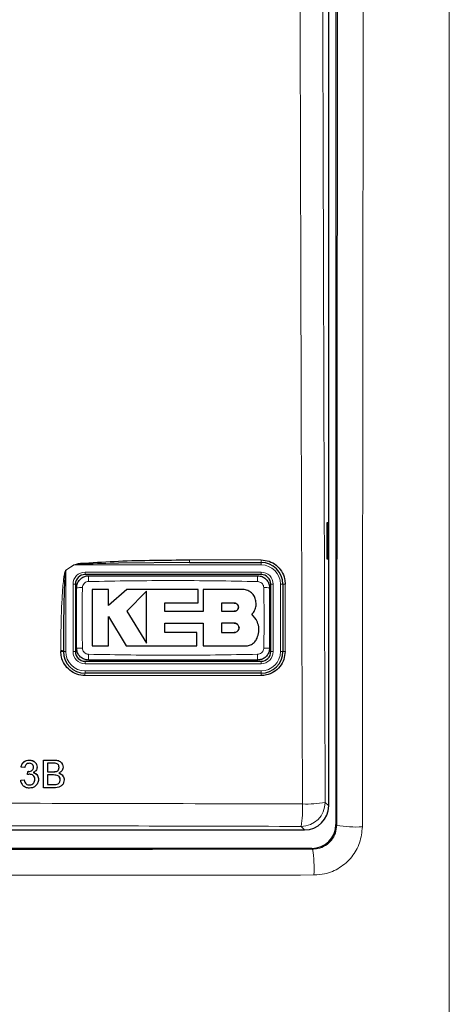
# Model space of a CAD drawing. Header units: millimetres. Extents: x 5 to 418, y 2 to 292.
# Tile 7 of 67: x 85 to 97, y 144 to 171. Entities that reach past the tile are written whole.
import ezdxf

# ---------------------------------------------------------------- set-up
doc = ezdxf.new("R2010")
doc.units = ezdxf.units.MM

msp = doc.modelspace()

# ---------------------------------------------------------------- linework, layer by layer
at = {"color": 7, "linetype": 'Continuous', "lineweight": 25}
for p, q in [((93.657, 218.1458), (93.657, 148.7099)), ((93.4558, 149.2221), (93.4558, 194.4346)), ((93.4541, 157.0564), (93.4034, 157.0573)), ((93.4034, 157.0573), (93.4034, 156.0554)), ((93.4541, 156.0563), (93.4541, 157.0564)), ((89.6093, 155.9563), (87.6466, 155.9395)), ((89.6093, 155.9563), (91.5891, 155.9563)), ((93.4034, 156.0554), (93.4541, 156.0563)), ((91.5891, 155.623), (86.7225, 155.623)), ((86.4558, 155.3563), (86.4558, 153.4897)), ((91.8558, 153.4897), (91.8558, 155.3563)), ((92.1891, 155.3563), (92.1891, 153.4897)), ((87.3668, 155.2077), (86.9159, 155.2077)), ((87.3668, 154.7705), (87.3668, 155.2077)), ((87.8798, 155.2077), (87.3668, 154.7705)), ((89.8474, 155.2077), (87.8798, 155.2077)), ((88.4176, 155.1589), (87.8798, 154.6057)), ((89.8474, 154.8374), (89.8474, 155.2077)), ((89.9899, 155.2077), (89.9899, 154.601)), ((91.0743, 155.2077), (89.9899, 155.2077)), ((88.928, 154.8374), (89.8474, 154.8374)), ((88.928, 154.601), (88.928, 154.8374)), ((90.8467, 154.8345), (90.4898, 154.8345)), ((90.4898, 154.8345), (90.4898, 154.6057)), ((87.8798, 154.6057), (88.4176, 153.7219)), ((89.9899, 154.601), (88.928, 154.601)), ((90.4898, 154.6057), (90.8467, 154.6057)), ((91.4487, 154.378), (91.332, 154.5225)), ((87.3665, 154.4627), (87.8628, 153.647)), ((87.3665, 153.647), (87.3665, 154.4627)), ((88.9283, 154.2782), (89.9899, 154.2782)), ((88.9283, 154.0168), (88.9283, 154.2782)), ((89.9899, 154.2782), (89.9899, 153.647)), ((90.4898, 154.2782), (90.4898, 154.0168)), ((90.8467, 154.2782), (90.4898, 154.2782)), ((89.8105, 154.0168), (88.9283, 154.0168)), ((89.8105, 153.647), (89.8105, 154.0168)), ((90.4898, 154.0168), (90.8467, 154.0168)), ((86.1225, 153.4897), (86.1225, 153.5127)), ((86.9159, 153.647), (87.3665, 153.647)), ((87.8628, 153.647), (89.8105, 153.647)), ((89.9899, 153.647), (91.1537, 153.647)), ((86.7225, 153.223), (91.5891, 153.223)), ((91.5891, 152.8897), (86.7225, 152.8897)), ((85.1795, 150.488), (85.1784, 150.4901)), ((85.5725, 149.723), (85.5743, 150.488)), ((85.5743, 150.488), (85.5732, 150.4901)), ((85.5743, 150.488), (85.8612, 150.488)), ((85.6821, 150.3997), (85.6816, 150.1643)), ((85.8281, 150.3997), (85.6821, 150.3997)), ((84.955, 150.2918), (84.9539, 150.294)), ((85.0532, 150.282), (84.955, 150.2918)), ((85.1304, 150.0859), (85.1407, 150.1741)), ((85.1407, 150.1741), (85.1396, 150.1763)), ((85.1549, 150.1731), (85.1537, 150.1752)), ((85.2988, 150.2903), (85.2977, 150.2924)), ((85.3747, 150.3817), (85.3734, 150.3841)), ((85.6816, 150.1643), (85.8395, 150.1643)), ((85.9316, 150.1734), (85.9305, 150.1756)), ((86.006, 150.2802), (86.0048, 150.2824)), ((86.0913, 150.3797), (86.0899, 150.3822)), ((84.9443, 149.929), (84.9432, 149.9311)), ((84.9443, 149.929), (85.0426, 149.9388)), ((85.0426, 149.9388), (85.0414, 149.9409)), ((85.1304, 150.0859), (85.1293, 150.088)), ((85.3373, 149.9539), (85.3361, 149.9561)), ((85.4124, 150.0537), (85.4111, 150.0561)), ((85.6814, 150.0761), (85.6807, 149.8113)), ((85.8502, 150.0761), (85.6814, 150.0761)), ((86.0347, 149.9437), (86.0335, 149.9459)), ((86.1221, 150.0309), (86.1207, 150.0334)), ((84.9703, 149.8363), (84.9715, 149.8339)), ((85.1859, 149.8015), (85.1848, 149.8036)), ((85.5725, 149.723), (85.5713, 149.7251)), ((85.8601, 149.723), (85.5725, 149.723)), ((85.6807, 149.8113), (85.862, 149.8113)), ((85.9275, 149.8149), (85.9264, 149.8171)), ((54.1216, 148.5563), (92.7901, 148.5563)), ((92.9904, 148.0433), (53.9212, 148.0433))]:
    msp.add_line(p, q, dxfattribs=at)
at = {"color": 7, "linetype": 'Continuous', "lineweight": 18}
for p, q in [((96.7891, 190.2328), (96.7891, 90.5623)), ((86.4188, 155.8897), (86.1891, 155.7423)), ((86.4161, 155.8937), (86.4188, 155.8897)), ((91.5891, 155.8897), (86.4188, 155.8897)), ((89.606, 156.027), (91.5855, 156.027)), ((91.5891, 155.8897), (91.5891, 155.9563)), ((86.1891, 155.7423), (86.1866, 155.7464)), ((86.1891, 155.7423), (86.1891, 153.4897)), ((86.7225, 155.6897), (91.5891, 155.6897)), ((86.7225, 155.6897), (86.7225, 155.623)), ((91.5891, 155.6897), (91.5891, 155.623)), ((86.3891, 153.4897), (86.3891, 155.3563)), ((86.3891, 155.3563), (86.4558, 155.3563)), ((91.8558, 155.3563), (91.9225, 155.3563)), ((91.9225, 155.3563), (91.9225, 153.4897)), ((92.1225, 155.3563), (92.1891, 155.3563)), ((92.1225, 153.4897), (92.1225, 155.3563)), ((86.0533, 153.4939), (86.0533, 153.5169)), ((86.1891, 153.4897), (86.1225, 153.4897)), ((86.3891, 153.4897), (86.4558, 153.4897)), ((91.8558, 153.4897), (91.9225, 153.4897)), ((92.1225, 153.4897), (92.1891, 153.4897)), ((86.7225, 153.223), (86.7225, 153.1563)), ((91.5891, 153.1563), (86.7225, 153.1563)), ((91.5891, 153.223), (91.5891, 153.1563)), ((86.7225, 152.9563), (91.5891, 152.9563)), ((86.7225, 152.9563), (86.7225, 152.8897)), ((91.5891, 152.9563), (91.5891, 152.8897)), ((91.5855, 152.8272), (86.7198, 152.8272)), ((85.8612, 150.488), (85.86, 150.4902)), ((85.8395, 150.1643), (85.8384, 150.1665)), ((85.862, 149.8113), (85.8608, 149.8134)), ((93.3587, 149.3192), (93.4558, 149.2221)), ((92.7901, 148.5563), (92.693, 148.6534)), ((93.657, 148.7099), (93.6776, 148.6893)), ((93.0108, 148.0229), (92.9904, 148.0433))]:
    msp.add_line(p, q, dxfattribs=at)
for centre, radius, start, end in [((89.9752, 156.0087), 0.3697, 177.15423, 188.14169), ((91.9149, 156.0087), 0.33, 176.81302, 189.1309), ((91.5891, 155.3563), 0.5333, 0, 90), ((86.7225, 155.3563), 0.3333, 90, 180), ((88.8384, 155.4686), 2.0195, 176.56216, 181.10549), ((89.4742, 155.4686), 2.0186, 358.89403, 3.43939), ((91.5891, 155.3563), 0.3333, 0, 90), ((92.2369, 155.1063), 0.2546, 86.60847, 100.82355), ((86.6103, 153.3283), 1.9319, 88.84251, 93.59694), ((91.7013, 153.3282), 1.932, 86.40337, 91.15738), ((86.0709, 153.2359), 0.2815, 79.45271, 93.60081), ((86.0709, 153.213), 0.2814, 79.44904, 93.60204), ((86.7225, 153.4897), 0.5333, 180, 270), ((86.7225, 153.4897), 0.3333, 180, 270), ((86.6103, 155.517), 1.9311, 266.40183, 271.15784), ((88.8353, 153.3774), 2.0164, 178.89291, 183.443), ((89.4752, 153.3774), 2.0176, 356.55901, 1.10646), ((91.5891, 153.4897), 0.5333, 270, 0), ((91.5891, 153.4897), 0.3333, 270, 0), ((91.7013, 155.5168), 1.9309, 268.842, 273.5986), ((92.237, 153.2468), 0.2475, 86.51262, 101.13723), ((87.0995, 152.8422), 0.38, 172.81916, 182.25153), ((91.8646, 152.8421), 0.2795, 170.21, 183.05606), ((92.6908, 149.3213), 0.6679, 270.1836, 359.8164), ((92.8606, 151.8856), 2.6143, 267.18174, 280.98479), ((89.7879, 149.1479), 2.9468, 350.34001, 2.46103), ((94.2091, 151.3642), 2.7272, 258.76272, 273.71764), ((89.7856, 147.4885), 3.2692, 356.85069, 9.40943)]:
    msp.add_arc(centre, radius, start, end, dxfattribs=at)
at = {"color": 7, "linetype": 'Continuous', "lineweight": 25}
for centre, radius, start, end in [((91.5891, 155.3563), 0.6, 0, 90), ((86.7225, 155.3563), 0.2667, 90, 180), ((91.5891, 155.3563), 0.2667, 0, 90), ((86.7225, 153.4897), 0.6, 180, 270), ((86.7225, 153.4897), 0.2667, 180, 270), ((91.5891, 153.4897), 0.6, 270, 0), ((91.5891, 153.4897), 0.2667, 270, 0)]:
    msp.add_arc(centre, radius, start, end, dxfattribs=at)
for centre, major_axis, ratio, start_param, end_param in [((92.7882, 149.2239), (0.4727, -0.4727), 0.9972647, 5.4991567, 7.0672139), ((92.9902, 148.7101), (-0.4716, 0.4716), 0.9996346, 2.3563468, 3.9268385)]:
    msp.add_ellipse(centre, major_axis=major_axis, ratio=ratio, start_param=start_param, end_param=end_param, dxfattribs=at)
at = {"color": 7, "linetype": 'Continuous', "lineweight": 18}
for points, knots in [([(92.732, 149.2745), (92.7305, 149.7179), (92.7226, 151.9351), (92.6915, 161.25), (92.6553, 174.5543), (92.6363, 186.0918), (92.629, 190.5211)], [0, 0, 0, 0, 0.0322876, 0.1614382, 0.6780666, 1, 1, 1, 1]), ([(93.2561, 190.5393), (93.2678, 183.6658), (93.2912, 169.9159), (93.3362, 156.1857), (93.3587, 149.3192)], [0, 0, 0, 0, 0.4998997, 1, 1, 1, 1]), ([(93.6776, 148.6893), (93.6852, 155.5117), (93.6967, 165.844), (93.7069, 179.7026), (93.7104, 186.7338), (93.7122, 190.2496)], [0, 0, 0, 0, 0.4928622, 0.7464149, 1, 1, 1, 1]), ([(94.4207, 190.2327), (94.4189, 186.7149), (94.4153, 179.6786), (94.4051, 165.8102), (94.3935, 155.47), (94.3859, 148.6427)], [0, 0, 0, 0, 0.2535527, 0.5071378, 1, 1, 1, 1]), ([(86.1866, 155.7464), (86.2241, 155.7702), (86.3008, 155.8191), (86.3771, 155.8685), (86.4161, 155.8937)], [0, 0, 0, 0, 0.4887733, 1, 1, 1, 1]), ([(87.6466, 155.9395), (87.337, 155.9311), (86.9501, 155.9205), (86.5396, 155.9086), (86.441, 155.8931), (86.4188, 155.8897)], [0, 0, 0, 0, 0.7565323, 0.9451316, 1, 1, 1, 1]), ([(86.0533, 153.5169), (86.0535, 153.6056), (86.0547, 154.0492), (86.0675, 154.6145), (86.0982, 155.1643), (86.1181, 155.404), (86.135, 155.5486), (86.1484, 155.6353), (86.1614, 155.6927), (86.171, 155.7269), (86.1827, 155.7435), (86.1858, 155.7458), (86.1866, 155.7464)], [0, 0, 0, 0, 0.1187958, 0.5940496, 0.7569485, 0.8560529, 0.9159262, 0.9518655, 0.9733043, 0.994839, 0.9987729, 1, 1, 1, 1]), ([(86.8192, 155.4296), (86.8004, 155.4274), (86.7626, 155.423), (86.7123, 155.3935), (86.6739, 155.3507), (86.653, 155.3034), (86.6504, 155.2721), (86.6494, 155.2597)], [0, 0, 0, 0, 0.2133959, 0.4285917, 0.6443188, 0.859268, 1, 1, 1, 1]), ([(91.4924, 155.4296), (90.7137, 155.4431), (89.156, 155.47), (87.5982, 155.4431), (86.8192, 155.4296)], [0, 0, 0, 0, 0.4998954, 1, 1, 1, 1]), ([(91.6623, 155.2597), (91.6601, 155.2786), (91.6557, 155.3165), (91.6261, 155.3668), (91.5832, 155.4051), (91.536, 155.426), (91.5048, 155.4286), (91.4924, 155.4296)], [0, 0, 0, 0, 0.2138446, 0.4291993, 0.6449134, 0.8596426, 1, 1, 1, 1]), ([(92.252, 155.3604), (92.252, 155.3161), (92.252, 155.0943), (92.252, 154.4721), (92.252, 153.8942), (92.252, 153.4939)], [0, 0, 0, 0, 0.0712947, 0.3564733, 1, 1, 1, 1]), ([(86.6494, 155.2597), (86.6456, 155.0423), (86.6361, 154.4845), (86.6443, 153.9266), (86.6494, 153.5863)], [0, 0, 0, 0, 0.3898707, 1, 1, 1, 1]), ([(91.6623, 153.5863), (91.666, 153.8037), (91.6755, 154.3615), (91.6673, 154.9194), (91.6623, 155.2597)], [0, 0, 0, 0, 0.3898724, 1, 1, 1, 1]), ([(86.6494, 153.5863), (86.6516, 153.5674), (86.656, 153.5295), (86.6856, 153.4792), (86.7284, 153.4409), (86.7756, 153.42), (86.8069, 153.4174), (86.8192, 153.4164)], [0, 0, 0, 0, 0.2138472, 0.4292026, 0.6449166, 0.8596444, 1, 1, 1, 1]), ([(86.8192, 153.4164), (87.5979, 153.4029), (89.1556, 153.376), (90.7134, 153.4029), (91.4924, 153.4164)], [0, 0, 0, 0, 0.4998954, 1, 1, 1, 1]), ([(91.4924, 153.4164), (91.5112, 153.4186), (91.549, 153.423), (91.5993, 153.4525), (91.6377, 153.4953), (91.6586, 153.5426), (91.6612, 153.5739), (91.6623, 153.5863)], [0, 0, 0, 0, 0.2133947, 0.4285895, 0.6443155, 0.8592654, 1, 1, 1, 1]), ([(54.1796, 149.2745), (54.6233, 149.2758), (56.8419, 149.2825), (62.6162, 149.2966), (71.509, 149.3067), (82.147, 149.302), (89.2164, 149.2836), (92.732, 149.2745)], [0, 0, 0, 0, 0.03456624, 0.17283554, 0.44954959, 0.72626364, 1, 1, 1, 1]), ([(92.693, 148.6534), (89.4945, 148.6619), (83.0975, 148.6789), (73.4782, 148.6853), (63.8477, 148.679), (57.4284, 148.6619), (54.2187, 148.6534)], [0, 0, 0, 0, 0.2495637, 0.4991275, 0.7495637, 1, 1, 1, 1]), ([(93.6776, 148.6893), (93.6701, 148.6146), (93.6552, 148.4653), (93.5402, 148.2656), (93.3711, 148.1148), (93.1838, 148.0346), (93.0601, 148.0263), (93.0108, 148.0229)], [0, 0, 0, 0, 0.2150345, 0.4296479, 0.6437619, 0.8578045, 1, 1, 1, 1]), ([(93.0499, 147.3089), (93.1488, 147.3155), (93.397, 147.3321), (93.7723, 147.4925), (94.1108, 147.7941), (94.3412, 148.1935), (94.371, 148.493), (94.3859, 148.6427)], [0, 0, 0, 0, 0.1421909, 0.3564768, 0.5708659, 0.7854686, 1, 1, 1, 1]), ([(53.9008, 148.0229), (55.8671, 148.0211), (60.106, 148.0171), (66.6244, 148.0138), (73.4531, 148.0125), (80.2831, 148.0138), (86.8042, 148.0171), (91.0444, 148.0211), (93.0108, 148.0229)], [0, 0, 0, 0, 0.150956, 0.3254264, 0.4998969, 0.6744672, 0.8490374, 1, 1, 1, 1]), ([(93.0499, 147.3089), (91.0795, 147.307), (86.8308, 147.303), (80.2967, 147.2996), (73.4531, 147.2983), (66.6108, 147.2996), (60.0794, 147.303), (55.832, 147.307), (53.8618, 147.3089)], [0, 0, 0, 0, 0.1509637, 0.3255339, 0.5001042, 0.674574, 0.8490439, 1, 1, 1, 1])]:
    msp.add_open_spline(points, degree=3, knots=knots, dxfattribs=at)
at = {"color": 7, "linetype": 'Continuous', "lineweight": 25}
for points, knots in [([(86.4161, 155.8937), (86.4383, 155.9007), (86.5347, 155.931), (86.9485, 155.9559), (87.9853, 156.0203), (88.951, 156.0243), (89.606, 156.027)], [0, 0, 0, 0, 0.0217458, 0.0946594, 0.3858775, 1, 1, 1, 1]), ([(91.5855, 156.027), (91.6605, 156.0196), (91.8107, 156.0048), (92.0105, 155.8896), (92.1614, 155.72), (92.2408, 155.5326), (92.2488, 155.409), (92.252, 155.3604)], [0, 0, 0, 0, 0.2148595, 0.4297052, 0.6450146, 0.8605847, 1, 1, 1, 1]), ([(86.1891, 155.7423), (86.1888, 155.7418), (86.187, 155.7392), (86.1812, 155.7214), (86.1765, 155.6882), (86.17, 155.6309), (86.1633, 155.5444), (86.1549, 155.3997), (86.145, 155.1601), (86.1296, 154.6101), (86.1232, 154.045), (86.1226, 153.6014), (86.1225, 153.5127)], [0, 0, 0, 0, 0.0008969, 0.0042175, 0.0248093, 0.0459394, 0.0816594, 0.1414388, 0.24064, 0.4039323, 0.8807844, 1, 1, 1, 1]), ([(86.4891, 155.2563), (86.4908, 155.281), (86.4949, 155.3429), (86.5348, 155.4366), (86.6102, 155.5212), (86.7101, 155.5786), (86.785, 155.586), (86.8225, 155.5897)], [0, 0, 0, 0, 0.14147394, 0.35611821, 0.57075888, 0.78538601, 1, 1, 1, 1]), ([(86.8225, 155.5897), (87.6004, 155.5897), (89.156, 155.5897), (90.7115, 155.5897), (91.4891, 155.5897)], [0, 0, 0, 0, 0.5001048, 1, 1, 1, 1]), ([(91.4891, 155.5897), (91.5138, 155.588), (91.5757, 155.584), (91.6694, 155.544), (91.754, 155.4686), (91.8114, 155.3687), (91.8188, 155.2938), (91.8225, 155.2563)], [0, 0, 0, 0, 0.1414239, 0.3560694, 0.5707203, 0.7853678, 1, 1, 1, 1]), ([(86.4891, 153.5897), (86.4891, 153.9286), (86.4891, 154.4842), (86.4891, 155.0397), (86.4891, 155.2563)], [0, 0, 0, 0, 0.6100731, 1, 1, 1, 1]), ([(86.9159, 155.2077), (86.9159, 155.0025), (86.9159, 154.4824), (86.9159, 153.9621), (86.9159, 153.647)], [0, 0, 0, 0, 0.3944639, 1, 1, 1, 1]), ([(88.4176, 153.7219), (88.4176, 153.9262), (88.4176, 154.4045), (88.4176, 154.8842), (88.4176, 155.1589)], [0, 0, 0, 0, 0.4272676, 1, 1, 1, 1]), ([(91.4487, 154.8332), (91.4446, 154.8753), (91.4363, 154.9594), (91.3719, 155.0716), (91.2769, 155.1563), (91.1716, 155.2013), (91.102, 155.2059), (91.0743, 155.2077)], [0, 0, 0, 0, 0.2145095, 0.4290165, 0.6435823, 0.8581821, 1, 1, 1, 1]), ([(91.8225, 155.2563), (91.8225, 154.9174), (91.8225, 154.3618), (91.8225, 153.8063), (91.8225, 153.5897)], [0, 0, 0, 0, 0.610073, 1, 1, 1, 1]), ([(90.8467, 154.6057), (90.8596, 154.607), (90.8854, 154.6095), (90.9198, 154.6294), (90.9458, 154.6586), (90.9606, 154.695), (90.9624, 154.7342), (90.9512, 154.7717), (90.9283, 154.8034), (90.8962, 154.8255), (90.8673, 154.8338), (90.8506, 154.8343), (90.8467, 154.8345)], [0, 0, 0, 0, 0.107912, 0.2158215, 0.3237606, 0.431549, 0.5390752, 0.6463231, 0.7533518, 0.8602722, 0.9672328, 1, 1, 1, 1]), ([(90.8467, 154.8345), (90.8596, 154.8332), (90.8852, 154.8307), (90.9195, 154.811), (90.9455, 154.782), (90.9604, 154.7459), (90.9625, 154.7069), (90.9517, 154.6694), (90.929, 154.6375), (90.897, 154.615), (90.8678, 154.6064), (90.8508, 154.6058), (90.8467, 154.6057)], [0, 0, 0, 0, 0.1072013, 0.2144115, 0.3214264, 0.4283404, 0.5353131, 0.6424692, 0.7498884, 0.8575849, 0.9654849, 1, 1, 1, 1]), ([(91.332, 154.5225), (91.3606, 154.5571), (91.4177, 154.6263), (91.45, 154.7395), (91.4491, 154.8087), (91.4487, 154.8332)], [0, 0, 0, 0, 0.3920945, 0.7842199, 1, 1, 1, 1]), ([(90.8467, 154.0168), (90.8614, 154.0182), (90.8907, 154.0211), (90.9298, 154.0436), (90.9596, 154.0767), (90.9766, 154.118), (90.979, 154.1626), (90.9666, 154.2054), (90.9407, 154.2419), (90.9042, 154.2676), (90.8708, 154.2774), (90.8514, 154.278), (90.8467, 154.2782)], [0, 0, 0, 0, 0.1072306, 0.2144698, 0.3215203, 0.4284677, 0.5354559, 0.6425997, 0.7499807, 0.8576276, 0.9654903, 1, 1, 1, 1]), ([(90.8467, 154.2782), (90.8615, 154.2767), (90.891, 154.2738), (90.9302, 154.2511), (90.9599, 154.2178), (90.9768, 154.1761), (90.9789, 154.1314), (90.9662, 154.0885), (90.94, 154.0523), (90.9033, 154.027), (90.8702, 154.0175), (90.8512, 154.0169), (90.8467, 154.0168)], [0, 0, 0, 0, 0.107918, 0.2158349, 0.3237485, 0.4314887, 0.5389701, 0.6461953, 0.75323, 0.8601792, 0.9671761, 1, 1, 1, 1]), ([(91.4748, 153.8626), (91.4954, 153.9202), (91.5367, 154.0354), (91.5252, 154.2201), (91.4736, 154.3265), (91.4487, 154.378)], [0, 0, 0, 0, 0.3406013, 0.6812116, 1, 1, 1, 1]), ([(91.1537, 153.647), (91.1927, 153.6508), (91.2707, 153.6584), (91.3741, 153.7183), (91.4414, 153.7915), (91.4664, 153.8446), (91.4748, 153.8626)], [0, 0, 0, 0, 0.284973, 0.5699439, 0.8549594, 1, 1, 1, 1]), ([(86.7198, 152.8272), (86.6448, 152.8346), (86.4948, 152.8494), (86.2951, 152.9644), (86.1443, 153.1337), (86.0646, 153.3212), (86.0565, 153.445), (86.0533, 153.4939)], [0, 0, 0, 0, 0.2145899, 0.429169, 0.6441593, 0.8595151, 1, 1, 1, 1]), ([(86.8225, 153.2563), (86.7979, 153.258), (86.7359, 153.262), (86.6422, 153.302), (86.5576, 153.3774), (86.5002, 153.4773), (86.4928, 153.5522), (86.4891, 153.5897)], [0, 0, 0, 0, 0.141424, 0.3560694, 0.5707203, 0.7853678, 1, 1, 1, 1]), ([(91.8225, 153.5897), (91.8209, 153.5651), (91.8168, 153.5031), (91.7768, 153.4094), (91.7014, 153.3248), (91.6015, 153.2674), (91.5266, 153.26), (91.4891, 153.2563)], [0, 0, 0, 0, 0.1414744, 0.3561185, 0.5707591, 0.7853861, 1, 1, 1, 1]), ([(92.252, 153.4939), (92.2447, 153.4191), (92.23, 153.2695), (92.1154, 153.0698), (91.9467, 152.9192), (91.7593, 152.8388), (91.6352, 152.8306), (91.5855, 152.8272)], [0, 0, 0, 0, 0.2145203, 0.4290546, 0.6431246, 0.8569356, 1, 1, 1, 1]), ([(91.4891, 153.2563), (90.7112, 153.2563), (89.1556, 153.2563), (87.6001, 153.2563), (86.8225, 153.2563)], [0, 0, 0, 0, 0.5001049, 1, 1, 1, 1]), ([(84.9538, 150.294), (84.9614, 150.3238), (84.9767, 150.3832), (85.0346, 150.4494), (85.1062, 150.4852), (85.1543, 150.4885), (85.1784, 150.4902)], [0, 0, 0, 0, 0.2802532, 0.5595228, 0.7795924, 1, 1, 1, 1]), ([(84.955, 150.2918), (84.9626, 150.3216), (84.9778, 150.381), (85.0357, 150.4472), (85.1074, 150.483), (85.1555, 150.4863), (85.1795, 150.488)], [0, 0, 0, 0, 0.2802532, 0.5595228, 0.7795924, 1, 1, 1, 1]), ([(85.1824, 150.3997), (85.1643, 150.3981), (85.1282, 150.3948), (85.0857, 150.364), (85.0623, 150.3235), (85.0562, 150.2958), (85.0532, 150.282)], [0, 0, 0, 0, 0.2800014, 0.5591308, 0.7793201, 1, 1, 1, 1]), ([(85.1784, 150.4902), (85.2085, 150.487), (85.2687, 150.4806), (85.3398, 150.439), (85.3628, 150.3976), (85.3711, 150.3827)], [0, 0, 0, 0, 0.3910109, 0.7813057, 1, 1, 1, 1]), ([(85.1795, 150.488), (85.2099, 150.4849), (85.2707, 150.4788), (85.3444, 150.4317), (85.3888, 150.365), (85.3943, 150.3173), (85.397, 150.2935)], [0, 0, 0, 0, 0.2801842, 0.5598553, 0.7799999, 1, 1, 1, 1]), ([(85.2988, 150.2903), (85.2969, 150.3071), (85.2932, 150.3407), (85.2609, 150.3773), (85.222, 150.397), (85.1956, 150.3988), (85.1824, 150.3997)], [0, 0, 0, 0, 0.27946, 0.5589523, 0.7792553, 1, 1, 1, 1]), ([(86.006, 150.2802), (86.0038, 150.301), (86.0004, 150.3322), (85.977, 150.3673), (85.9251, 150.4034), (85.8712, 150.4013), (85.8281, 150.3997)], [0, 0, 0, 0, 0.2495123, 0.3750187, 0.5002443, 1, 1, 1, 1]), ([(85.86, 150.4902), (85.8937, 150.4889), (85.9609, 150.4865), (86.0484, 150.4482), (86.0769, 150.3999), (86.0881, 150.3809)], [0, 0, 0, 0, 0.3793731, 0.7557691, 1, 1, 1, 1]), ([(85.8612, 150.488), (85.8952, 150.4869), (85.9629, 150.4846), (86.0513, 150.4426), (86.1037, 150.3692), (86.1106, 150.3162), (86.1141, 150.2897)], [0, 0, 0, 0, 0.2811161, 0.5600262, 0.7801115, 1, 1, 1, 1]), ([(85.1396, 150.1764), (85.1422, 150.1761), (85.1469, 150.1756), (85.1516, 150.1754), (85.1537, 150.1753)], [0, 0, 0, 0, 0.5600031, 1, 1, 1, 1]), ([(85.1407, 150.1741), (85.1434, 150.1739), (85.1481, 150.1733), (85.1528, 150.1732), (85.1549, 150.1731)], [0, 0, 0, 0, 0.56000314, 1, 1, 1, 1]), ([(85.1549, 150.1731), (85.1743, 150.1748), (85.2131, 150.1783), (85.2632, 150.2027), (85.2951, 150.2441), (85.2976, 150.2749), (85.2988, 150.2903)], [0, 0, 0, 0, 0.2806803, 0.5609514, 0.7800568, 1, 1, 1, 1]), ([(85.2976, 150.2925), (85.2975, 150.3103), (85.2973, 150.3293), (85.2858, 150.3427), (85.2851, 150.3435)], [0, 0, 0, 0, 0.9394832, 1, 1, 1, 1]), ([(85.291, 150.144), (85.3136, 150.1363), (85.359, 150.1208), (85.3991, 150.0836), (85.4089, 150.0585), (85.41, 150.0557)], [0, 0, 0, 0, 0.47114306, 0.94156368, 1, 1, 1, 1]), ([(85.397, 150.2935), (85.3952, 150.2753), (85.3917, 150.2389), (85.3583, 150.1803), (85.3172, 150.1564), (85.2921, 150.1418)], [0, 0, 0, 0, 0.2804963, 0.56100335, 1, 1, 1, 1]), ([(85.2921, 150.1418), (85.3152, 150.1342), (85.3614, 150.1191), (85.4085, 150.068), (85.4325, 150.0101), (85.4345, 149.9721), (85.4355, 149.9532)], [0, 0, 0, 0, 0.2798072, 0.5591854, 0.7794082, 1, 1, 1, 1]), ([(85.8383, 150.1665), (85.8557, 150.1666), (85.8867, 150.1666), (85.9171, 150.1728), (85.9304, 150.1756)], [0, 0, 0, 0, 0.56039298, 1, 1, 1, 1]), ([(85.8395, 150.1643), (85.8569, 150.1643), (85.8879, 150.1644), (85.9183, 150.1706), (85.9316, 150.1734)], [0, 0, 0, 0, 0.560393, 1, 1, 1, 1]), ([(85.9304, 150.1756), (85.9427, 150.1805), (85.9671, 150.1904), (85.9991, 150.2275), (86.0027, 150.2616), (86.0048, 150.2824)], [0, 0, 0, 0, 0.2808695, 0.5610626, 1, 1, 1, 1]), ([(85.9316, 150.1734), (85.9439, 150.1783), (85.9683, 150.1881), (86.0003, 150.2253), (86.0038, 150.2594), (86.006, 150.2802)], [0, 0, 0, 0, 0.2808695, 0.5610626, 1, 1, 1, 1]), ([(85.9975, 150.1273), (86.0195, 150.1191), (86.0633, 150.1027), (86.1049, 150.0653), (86.1165, 150.0381), (86.1189, 150.0325)], [0, 0, 0, 0, 0.4430464, 0.8849027, 1, 1, 1, 1]), ([(86.1141, 150.2897), (86.1119, 150.2699), (86.1075, 150.2304), (86.0703, 150.1673), (86.0259, 150.1411), (85.9987, 150.1251)], [0, 0, 0, 0, 0.280336, 0.5608003, 1, 1, 1, 1]), ([(85.9987, 150.1251), (86.021, 150.117), (86.0654, 150.1009), (86.1125, 150.0529), (86.139, 149.9976), (86.1415, 149.9606), (86.1427, 149.9421)], [0, 0, 0, 0, 0.2802111, 0.5596695, 0.7797087, 1, 1, 1, 1]), ([(84.9724, 149.8378), (84.9685, 149.8436), (84.9497, 149.8709), (84.946, 149.9046), (84.9431, 149.9312)], [0, 0, 0, 0, 0.2122174, 1, 1, 1, 1]), ([(85.1822, 149.7132), (85.1488, 149.7162), (85.0821, 149.7223), (85.0047, 149.779), (84.9573, 149.8514), (84.9486, 149.9031), (84.9443, 149.929)], [0, 0, 0, 0, 0.2799105, 0.5592491, 0.7794763, 1, 1, 1, 1]), ([(85.0426, 149.9388), (85.0476, 149.9189), (85.0575, 149.8794), (85.0895, 149.8301), (85.1376, 149.8047), (85.1698, 149.8025), (85.1859, 149.8015)], [0, 0, 0, 0, 0.2808811, 0.5600727, 0.7796532, 1, 1, 1, 1]), ([(85.194, 150.0963), (85.1819, 150.0954), (85.1604, 150.0938), (85.1396, 150.0883), (85.1304, 150.0859)], [0, 0, 0, 0, 0.5597721, 1, 1, 1, 1]), ([(85.4355, 149.9532), (85.431, 149.9167), (85.4218, 149.8438), (85.3519, 149.7644), (85.2682, 149.7194), (85.2109, 149.7153), (85.1822, 149.7132)], [0, 0, 0, 0, 0.2794007, 0.5590642, 0.7793783, 1, 1, 1, 1]), ([(85.1847, 149.8037), (85.2074, 149.8058), (85.2527, 149.81), (85.3034, 149.8516), (85.332, 149.903), (85.3347, 149.9384), (85.3361, 149.9562)], [0, 0, 0, 0, 0.2798831, 0.5589932, 0.779319, 1, 1, 1, 1]), ([(85.1859, 149.8015), (85.2086, 149.8036), (85.2539, 149.8078), (85.3045, 149.8494), (85.3331, 149.9008), (85.3359, 149.9362), (85.3373, 149.9539)], [0, 0, 0, 0, 0.2798831, 0.5589932, 0.779319, 1, 1, 1, 1]), ([(85.3373, 149.9539), (85.3352, 149.9752), (85.3309, 150.0177), (85.2924, 150.0655), (85.244, 150.0925), (85.2107, 150.095), (85.194, 150.0963)], [0, 0, 0, 0, 0.2797467, 0.5591709, 0.7794436, 1, 1, 1, 1]), ([(86.0347, 149.9437), (86.0324, 149.9655), (86.0289, 149.9984), (86.0039, 150.0347), (85.9521, 150.0755), (85.8955, 150.0758), (85.8502, 150.0761)], [0, 0, 0, 0, 0.24980178, 0.37554609, 0.50115391, 1, 1, 1, 1]), ([(86.1427, 149.9421), (86.1403, 149.9169), (86.1354, 149.8664), (86.0979, 149.7982), (86.0086, 149.7287), (85.9213, 149.7253), (85.8601, 149.723)], [0, 0, 0, 0, 0.1871427, 0.3743187, 0.5607862, 1, 1, 1, 1]), ([(85.9264, 149.8172), (85.9432, 149.8213), (85.9769, 149.8296), (86.0125, 149.8645), (86.0309, 149.9053), (86.0326, 149.9324), (86.0335, 149.9459)], [0, 0, 0, 0, 0.2802899, 0.5590179, 0.7794024, 1, 1, 1, 1]), ([(85.9275, 149.8149), (85.9444, 149.8191), (85.9781, 149.8274), (86.0137, 149.8623), (86.0321, 149.9031), (86.0338, 149.9301), (86.0347, 149.9437)], [0, 0, 0, 0, 0.2802899, 0.5590179, 0.7794024, 1, 1, 1, 1]), ([(86.0335, 149.9459), (86.0325, 149.9685), (86.0315, 149.9921), (86.0187, 150.0106), (86.0181, 150.0115)], [0, 0, 0, 0, 0.95480082, 1, 1, 1, 1]), ([(85.8608, 149.8135), (85.8731, 149.8135), (85.895, 149.8134), (85.9168, 149.816), (85.9264, 149.8172)], [0, 0, 0, 0, 0.5600993, 1, 1, 1, 1]), ([(85.862, 149.8113), (85.8743, 149.8113), (85.8962, 149.8112), (85.918, 149.8138), (85.9275, 149.8149)], [0, 0, 0, 0, 0.5600993, 1, 1, 1, 1])]:
    msp.add_open_spline(points, degree=3, knots=knots, dxfattribs=at)

doc.saveas('drawing.dxf')
